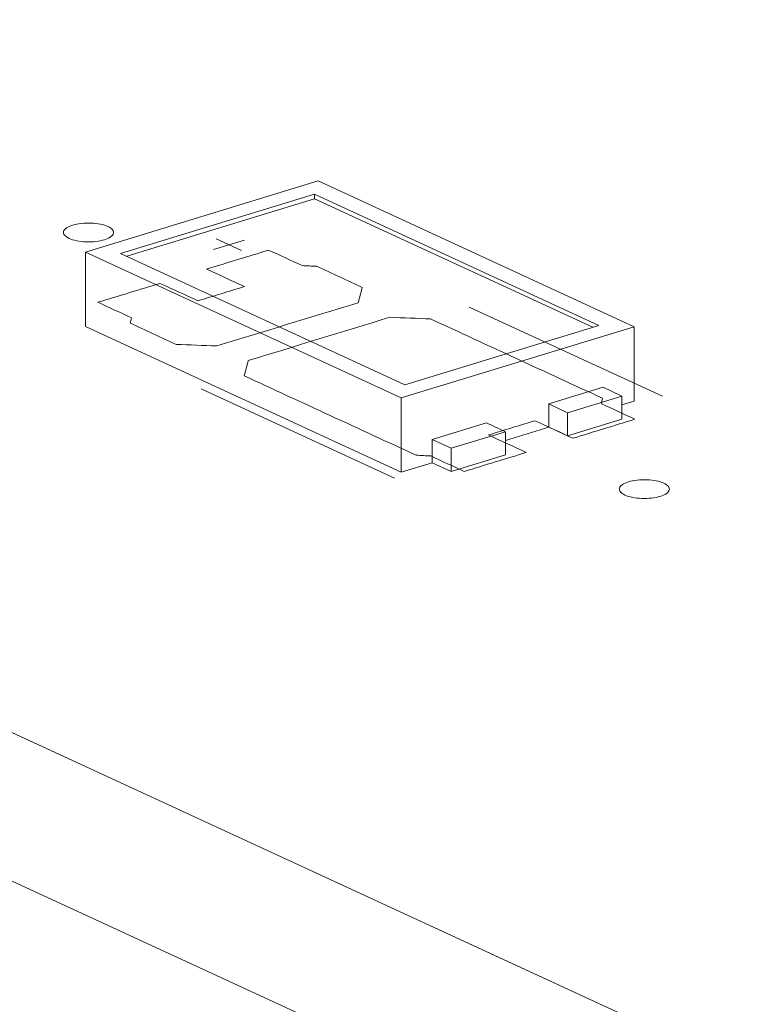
# Model space of a CAD drawing. Header units: inches. Extents: x -36 to 647, y 177 to 609.
# Tile 126 of 256: x 303 to 310, y 255 to 265. Entities that reach past the tile are written whole.
import ezdxf

# ---------------------------------------------------------------- set-up
doc = ezdxf.new("R2010")
doc.units = ezdxf.units.IN
doc.header["$MEASUREMENT"] = 0
doc.layers.add('1', color=7, linetype='Continuous')

# ---------------------------------------------------------------- blocks, each defined once
blk = doc.blocks.new('block 3382')
at = {"layer": '1', "color": 155, "lineweight": 18, "true_color": 0x4c7299}
blk.add_lwpolyline([(345.001, 238.2141), (269.1122, 273.221)], dxfattribs=at)
blk = doc.blocks.new('block 3813')
at = {"layer": '1', "color": 155, "lineweight": 18, "true_color": 0x4c7299}
blk.add_lwpolyline([(306.5521, 261.2338), (303.7116, 262.5441)], dxfattribs=at)
blk = doc.blocks.new('block 3814')
at = {"layer": '1', "color": 155, "lineweight": 18, "true_color": 0x4c7299}
blk.add_lwpolyline([(308.4911, 261.8263), (306.5521, 261.2338)], dxfattribs=at)
blk = doc.blocks.new('block 3815')
at = {"layer": '1', "color": 155, "lineweight": 18, "true_color": 0x4c7299}
blk.add_lwpolyline([(305.6506, 263.1366), (308.4911, 261.8263)], dxfattribs=at)
blk = doc.blocks.new('block 3816')
at = {"layer": '1', "color": 155, "lineweight": 18, "true_color": 0x4c7299}
blk.add_lwpolyline([(305.6867, 263.2686), (303.3599, 262.5577)], dxfattribs=at)
blk = doc.blocks.new('block 3817')
at = {"layer": '1', "color": 155, "lineweight": 18, "true_color": 0x4c7299}
blk.add_lwpolyline([(303.3599, 262.5577), (306.516, 261.1018)], dxfattribs=at)
blk = doc.blocks.new('block 3818')
at = {"layer": '1', "color": 155, "lineweight": 18, "true_color": 0x4c7299}
blk.add_lwpolyline([(306.516, 261.1018), (308.8428, 261.8127)], dxfattribs=at)
blk = doc.blocks.new('block 3819')
at = {"layer": '1', "color": 155, "lineweight": 18, "true_color": 0x4c7299}
blk.add_lwpolyline([(303.7116, 262.5441), (305.6506, 263.1366)], dxfattribs=at)
blk = doc.blocks.new('block 3820')
at = {"layer": '1', "color": 155, "lineweight": 18, "true_color": 0x4c7299}
blk.add_lwpolyline([(307.9896, 261.0423), (308.179, 260.9549)], dxfattribs=at)
blk = doc.blocks.new('block 3821')
at = {"layer": '1', "color": 155, "lineweight": 18, "true_color": 0x4c7299}
blk.add_lwpolyline([(308.8428, 261.8127), (305.6867, 263.2686)], dxfattribs=at)
blk = doc.blocks.new('block 3822')
at = {"layer": '1', "color": 155, "lineweight": 18, "true_color": 0x4c7299}
blk.add_lwpolyline([(308.7219, 261.1208), (308.5326, 261.2082)], dxfattribs=at)
blk = doc.blocks.new('block 3823')
at = {"layer": '1', "color": 155, "lineweight": 18, "true_color": 0x4c7299}
blk.add_lwpolyline([(308.179, 260.9549), (308.7219, 261.1208)], dxfattribs=at)
blk = doc.blocks.new('block 3824')
at = {"layer": '1', "color": 155, "lineweight": 18, "true_color": 0x4c7299}
blk.add_lwpolyline([(307.0156, 260.5995), (306.8262, 260.6868)], dxfattribs=at)
blk = doc.blocks.new('block 3825')
at = {"layer": '1', "color": 155, "lineweight": 18, "true_color": 0x4c7299}
blk.add_lwpolyline([(307.3691, 260.8527), (307.5585, 260.7653)], dxfattribs=at)
blk = doc.blocks.new('block 3826')
at = {"layer": '1', "color": 155, "lineweight": 18, "true_color": 0x4c7299}
blk.add_lwpolyline([(307.5585, 260.7653), (307.0156, 260.5995)], dxfattribs=at)
blk = doc.blocks.new('block 5035')
at = {"layer": '1', "color": 155, "lineweight": 18, "true_color": 0x4c7299}
blk.add_lwpolyline([(305.6506, 263.0902), (305.6506, 263.1366)], dxfattribs=at)
blk = doc.blocks.new('block 5036')
at = {"layer": '1', "color": 155, "lineweight": 18, "true_color": 0x4c7299}
blk.add_lwpolyline([(308.8428, 261.8127), (308.8428, 261.0712)], dxfattribs=at)
blk = doc.blocks.new('block 5037')
at = {"layer": '1', "color": 155, "lineweight": 18, "true_color": 0x4c7299}
blk.add_lwpolyline([(303.3599, 262.5577), (303.3599, 261.8162)], dxfattribs=at)
blk = doc.blocks.new('block 5038')
at = {"layer": '1', "color": 155, "lineweight": 18, "true_color": 0x4c7299}
blk.add_lwpolyline([(306.516, 261.1018), (306.516, 260.3603)], dxfattribs=at)
blk = doc.blocks.new('block 5039')
at = {"layer": '1', "color": 155, "lineweight": 18, "true_color": 0x4c7299}
blk.add_lwpolyline([(303.772, 262.5163), (305.6506, 263.0902)], dxfattribs=at)
blk = doc.blocks.new('block 5040')
at = {"layer": '1', "color": 155, "lineweight": 18, "true_color": 0x4c7299}
blk.add_lwpolyline([(305.6506, 263.0902), (308.4306, 261.8078)], dxfattribs=at)
blk = doc.blocks.new('block 5041')
at = {"layer": '1', "color": 155, "lineweight": 18, "true_color": 0x4c7299}
blk.add_lwpolyline([(307.9896, 261.0423), (307.9896, 260.8106)], dxfattribs=at)
blk = doc.blocks.new('block 5042')
at = {"layer": '1', "color": 155, "lineweight": 18, "true_color": 0x4c7299}
blk.add_lwpolyline([(306.8262, 260.6868), (306.8262, 260.4551)], dxfattribs=at)
blk = doc.blocks.new('block 5043')
at = {"layer": '1', "color": 155, "lineweight": 18, "true_color": 0x4c7299}
blk.add_lwpolyline([(308.5326, 261.2082), (307.9896, 261.0423)], dxfattribs=at)
blk = doc.blocks.new('block 5044')
at = {"layer": '1', "color": 155, "lineweight": 18, "true_color": 0x4c7299}
blk.add_lwpolyline([(307.0156, 260.5995), (307.0156, 260.3678)], dxfattribs=at)
blk = doc.blocks.new('block 5045')
at = {"layer": '1', "color": 155, "lineweight": 18, "true_color": 0x4c7299}
blk.add_lwpolyline([(307.5585, 260.7653), (307.5585, 260.5336)], dxfattribs=at)
blk = doc.blocks.new('block 5046')
at = {"layer": '1', "color": 155, "lineweight": 18, "true_color": 0x4c7299}
blk.add_lwpolyline([(306.8262, 260.6868), (307.3691, 260.8527)], dxfattribs=at)
blk = doc.blocks.new('block 5047')
at = {"layer": '1', "color": 155, "lineweight": 18, "true_color": 0x4c7299}
blk.add_lwpolyline([(308.179, 260.9549), (308.179, 260.7232)], dxfattribs=at)
blk = doc.blocks.new('block 5048')
at = {"layer": '1', "color": 155, "lineweight": 18, "true_color": 0x4c7299}
blk.add_lwpolyline([(308.7219, 261.1208), (308.7219, 260.8891)], dxfattribs=at)
blk = doc.blocks.new('block 5049')
at = {"layer": '1', "color": 155, "lineweight": 18, "true_color": 0x4c7299}
blk.add_lwpolyline([(307.5585, 260.5336), (307.0156, 260.3678)], dxfattribs=at)
blk = doc.blocks.new('block 5050')
at = {"layer": '1', "color": 155, "lineweight": 18, "true_color": 0x4c7299}
blk.add_lwpolyline([(308.179, 260.7232), (308.7219, 260.8891)], dxfattribs=at)
blk = doc.blocks.new('block 5051')
at = {"layer": '1', "color": 155, "lineweight": 18, "true_color": 0x4c7299}
blk.add_lwpolyline([(307.0156, 260.3678), (306.8262, 260.4551)], dxfattribs=at)
blk = doc.blocks.new('block 5052')
at = {"layer": '1', "color": 155, "lineweight": 18, "true_color": 0x4c7299}
blk.add_lwpolyline([(307.9896, 260.8106), (308.179, 260.7232)], dxfattribs=at)
blk = doc.blocks.new('block 5053')
at = {"layer": '1', "color": 155, "lineweight": 18, "true_color": 0x4c7299}
blk.add_lwpolyline([(303.3599, 261.8162), (306.516, 260.3603)], dxfattribs=at)
blk = doc.blocks.new('block 5054')
at = {"layer": '1', "color": 155, "lineweight": 18, "true_color": 0x4c7299}
blk.add_lwpolyline([(306.516, 260.3603), (306.8262, 260.4551)], dxfattribs=at)
blk = doc.blocks.new('block 5055')
at = {"layer": '1', "color": 155, "lineweight": 18, "true_color": 0x4c7299}
blk.add_lwpolyline([(308.7219, 261.0343), (308.8428, 261.0712)], dxfattribs=at)
blk = doc.blocks.new('block 5056')
at = {"layer": '1', "color": 155, "lineweight": 18, "true_color": 0x4c7299}
blk.add_lwpolyline([(307.5585, 260.6788), (307.9896, 260.8106)], dxfattribs=at)
blk = doc.blocks.new('block 5240')
at = {"layer": '1', "color": 155, "lineweight": 18, "true_color": 0x4c7299}
blk.add_lwpolyline([(345.001, 236.7311), (269.1122, 271.7381)], dxfattribs=at)
blk = doc.blocks.new('block 5811')
at = {"layer": '1', "color": 18, "lineweight": 13, "true_color": 0x4c0000}
blk.add_lwpolyline([(345.001, 238.2141), (269.1122, 273.221)], dxfattribs=at)
blk = doc.blocks.new('block 5820')
at = {"layer": '1', "color": 18, "lineweight": 13, "true_color": 0x4c0000}
blk.add_lwpolyline([(306.4495, 260.3006), (304.5178, 261.1917)], dxfattribs=at)
blk = doc.blocks.new('block 5833')
at = {"layer": '1', "color": 18, "lineweight": 13, "true_color": 0x4c0000}
blk.add_lwpolyline([(306.4495, 260.3006), (304.5178, 261.1917)], dxfattribs=at)
blk = doc.blocks.new('block 5837')
at = {"layer": '1', "color": 18, "lineweight": 13, "true_color": 0x4c0000}
blk.add_lwpolyline([(345.001, 238.2141), (269.1122, 273.221)], dxfattribs=at)
blk = doc.blocks.new('block 5980')
at = {"layer": '1', "color": 18, "lineweight": 13, "true_color": 0x4c0000}
blk.add_lwpolyline([(304.6388, 262.5843), (304.949, 262.6791)], dxfattribs=at)
blk = doc.blocks.new('block 6008')
at = {"layer": '1', "color": 18, "lineweight": 13, "true_color": 0x4c0000}
blk.add_lwpolyline([(304.6678, 262.6895), (304.9203, 262.573)], dxfattribs=at)
blk = doc.blocks.new('block 6029')
at = {"layer": '1', "color": 18, "lineweight": 13, "true_color": 0x4c0000}
blk.add_lwpolyline([(309.1278, 261.1189), (307.1961, 262.01)], dxfattribs=at)
blk = doc.blocks.new('block 6037')
at = {"layer": '1', "color": 18, "lineweight": 13, "true_color": 0x4c0000}
blk.add_lwpolyline([(304.6388, 262.5843), (304.949, 262.6791)], dxfattribs=at)
blk = doc.blocks.new('block 6039')
at = {"layer": '1', "color": 18, "lineweight": 13, "true_color": 0x4c0000}
blk.add_lwpolyline([(309.1278, 261.1189), (307.1961, 262.01)], dxfattribs=at)
blk = doc.blocks.new('block 6042')
at = {"layer": '1', "color": 18, "lineweight": 13, "true_color": 0x4c0000}
blk.add_lwpolyline([(304.6678, 262.6895), (304.9203, 262.573)], dxfattribs=at)
blk = doc.blocks.new('block 9164')
at = {"layer": '1', "color": 18, "lineweight": 13, "true_color": 0x4c0000}
blk.add_lwpolyline([(403.9607, 211.0164), (356.7397, 232.7991), (350.837, 235.522), (347.8857, 236.8834), (349.0182, 237.6344), (347.8872, 238.3986), (345.5599, 238.3776), (343.9705, 238.6894), (341.0192, 240.0508), (335.1166, 242.7737), (311.5061, 253.6651), (287.8955, 264.5564)], dxfattribs=at)
blk = doc.blocks.new('block 9169')
at = {"layer": '1', "color": 18, "lineweight": 13, "true_color": 0x4c0000}
blk.add_open_spline([(306.127, 262.2058), (306.1136, 262.155), (306.1001, 262.1041), (306.0866, 262.0533), (305.615, 261.9092), (305.1433, 261.7651), (304.6717, 261.621), (304.5363, 261.6264), (304.401, 261.6317), (304.2656, 261.6371), (304.1135, 261.7073), (303.9613, 261.7774), (303.8092, 261.8476), (303.8125, 261.8659), (303.8159, 261.8842), (303.8192, 261.9025), (303.7076, 261.954), (303.596, 262.0054), (303.4844, 262.0569), (303.6913, 262.1201), (303.8981, 262.1833), (304.1049, 262.2465), (304.2312, 262.1882), (304.3574, 262.13), (304.4837, 262.0718), (304.6388, 262.1192), (304.7939, 262.1666), (304.949, 262.214), (304.8228, 262.2722), (304.6965, 262.3304), (304.5703, 262.3887), (304.7771, 262.4519), (304.9839, 262.515), (305.1908, 262.5782), (305.3024, 262.5268), (305.4139, 262.4753), (305.5255, 262.4238), (305.5739, 262.4213), (305.6223, 262.4188), (305.6707, 262.4163), (305.8228, 262.3462), (305.9749, 262.276), (306.127, 262.2058)], degree=3, knots=[0, 0, 0, 0, 1, 1, 1, 2, 2, 2, 3, 3, 3, 4, 4, 4, 5, 5, 5, 6, 6, 6, 7, 7, 7, 8, 8, 8, 9, 9, 9, 10, 10, 10, 11, 11, 11, 12, 12, 12, 13, 13, 13, 14, 14, 14, 14], dxfattribs=at)
blk = doc.blocks.new('block 9300')
at = {"layer": '1', "color": 18, "lineweight": 13, "true_color": 0x4c0000}
blk.add_open_spline([(308.2314, 260.6998), (308.4382, 260.763), (308.645, 260.8262), (308.8518, 260.8894), (308.7403, 260.9409), (308.6287, 260.9923), (308.5172, 261.0438), (308.5205, 261.0621), (308.5238, 261.0804), (308.5271, 261.0987), (307.9542, 261.363), (307.3812, 261.6273), (306.8083, 261.8916), (306.673, 261.8969), (306.5376, 261.9023), (306.4022, 261.9077), (305.9306, 261.7636), (305.4589, 261.6195), (304.9873, 261.4754), (304.9738, 261.4245), (304.9603, 261.3737), (304.9469, 261.3228), (305.5198, 261.0585), (306.0927, 260.7943), (306.6656, 260.53), (306.714, 260.5275), (306.7624, 260.525), (306.8108, 260.5225), (306.9224, 260.471), (307.034, 260.4195), (307.1455, 260.3681), (307.3523, 260.4313), (307.5592, 260.4945), (307.766, 260.5577), (307.6398, 260.6159), (307.5135, 260.6741), (307.3873, 260.7324), (307.5424, 260.7798), (307.6975, 260.8271), (307.8526, 260.8745), (307.9789, 260.8163), (308.1051, 260.7581), (308.2314, 260.6998)], degree=3, knots=[0, 0, 0, 0, 1, 1, 1, 2, 2, 2, 3, 3, 3, 4, 4, 4, 5, 5, 5, 6, 6, 6, 7, 7, 7, 8, 8, 8, 9, 9, 9, 10, 10, 10, 11, 11, 11, 12, 12, 12, 13, 13, 13, 14, 14, 14, 14], dxfattribs=at)
blk = doc.blocks.new('block 9379')
at = {"layer": '1', "color": 18, "lineweight": 13, "true_color": 0x4c0000}
blk.add_open_spline([(308.2314, 260.6998), (308.4382, 260.763), (308.645, 260.8262), (308.8518, 260.8894), (308.7403, 260.9409), (308.6287, 260.9923), (308.5172, 261.0438), (308.5205, 261.0621), (308.5238, 261.0804), (308.5271, 261.0987), (307.9542, 261.363), (307.3812, 261.6273), (306.8083, 261.8916), (306.673, 261.8969), (306.5376, 261.9023), (306.4022, 261.9077), (305.9306, 261.7636), (305.4589, 261.6195), (304.9873, 261.4754), (304.9738, 261.4245), (304.9603, 261.3737), (304.9469, 261.3228), (305.5198, 261.0585), (306.0927, 260.7943), (306.6656, 260.53), (306.714, 260.5275), (306.7624, 260.525), (306.8108, 260.5225), (306.9224, 260.471), (307.034, 260.4195), (307.1455, 260.3681), (307.3523, 260.4313), (307.5592, 260.4945), (307.766, 260.5577), (307.6398, 260.6159), (307.5135, 260.6741), (307.3873, 260.7324), (307.5424, 260.7798), (307.6975, 260.8271), (307.8526, 260.8745), (307.9789, 260.8163), (308.1051, 260.7581), (308.2314, 260.6998)], degree=3, knots=[0, 0, 0, 0, 1, 1, 1, 2, 2, 2, 3, 3, 3, 4, 4, 4, 5, 5, 5, 6, 6, 6, 7, 7, 7, 8, 8, 8, 9, 9, 9, 10, 10, 10, 11, 11, 11, 12, 12, 12, 13, 13, 13, 14, 14, 14, 14], dxfattribs=at)
blk = doc.blocks.new('block 9431')
at = {"layer": '1', "color": 18, "lineweight": 13, "true_color": 0x4c0000}
blk.add_open_spline([(306.127, 262.2058), (306.1136, 262.155), (306.1001, 262.1041), (306.0866, 262.0533), (305.615, 261.9092), (305.1433, 261.7651), (304.6717, 261.621), (304.5363, 261.6264), (304.401, 261.6317), (304.2656, 261.6371), (304.1135, 261.7073), (303.9613, 261.7774), (303.8092, 261.8476), (303.8125, 261.8659), (303.8159, 261.8842), (303.8192, 261.9025), (303.7076, 261.954), (303.596, 262.0054), (303.4844, 262.0569), (303.6913, 262.1201), (303.8981, 262.1833), (304.1049, 262.2465), (304.2312, 262.1882), (304.3574, 262.13), (304.4837, 262.0718), (304.6388, 262.1192), (304.7939, 262.1666), (304.949, 262.214), (304.8228, 262.2722), (304.6965, 262.3304), (304.5703, 262.3887), (304.7771, 262.4519), (304.9839, 262.515), (305.1908, 262.5782), (305.3024, 262.5268), (305.4139, 262.4753), (305.5255, 262.4238), (305.5739, 262.4213), (305.6223, 262.4188), (305.6707, 262.4163), (305.8228, 262.3462), (305.9749, 262.276), (306.127, 262.2058)], degree=3, knots=[0, 0, 0, 0, 1, 1, 1, 2, 2, 2, 3, 3, 3, 4, 4, 4, 5, 5, 5, 6, 6, 6, 7, 7, 7, 8, 8, 8, 9, 9, 9, 10, 10, 10, 11, 11, 11, 12, 12, 12, 13, 13, 13, 14, 14, 14, 14], dxfattribs=at)
blk = doc.blocks.new('block 9476')
at = {"layer": '1', "color": 18, "lineweight": 13, "true_color": 0x4c0000}
blk.add_open_spline([(308.2314, 260.6998), (308.4382, 260.763), (308.645, 260.8262), (308.8518, 260.8894), (308.7403, 260.9409), (308.6287, 260.9923), (308.5172, 261.0438), (308.5205, 261.0621), (308.5238, 261.0804), (308.5271, 261.0987), (307.9542, 261.363), (307.3812, 261.6273), (306.8083, 261.8916), (306.673, 261.8969), (306.5376, 261.9023), (306.4022, 261.9077), (305.9306, 261.7636), (305.4589, 261.6195), (304.9873, 261.4754), (304.9738, 261.4245), (304.9603, 261.3737), (304.9469, 261.3228), (305.5198, 261.0585), (306.0927, 260.7943), (306.6656, 260.53), (306.714, 260.5275), (306.7624, 260.525), (306.8108, 260.5225), (306.9224, 260.471), (307.034, 260.4195), (307.1455, 260.3681), (307.3523, 260.4313), (307.5592, 260.4945), (307.766, 260.5577), (307.6398, 260.6159), (307.5135, 260.6741), (307.3873, 260.7324), (307.5424, 260.7798), (307.6975, 260.8271), (307.8526, 260.8745), (307.9789, 260.8163), (308.1051, 260.7581), (308.2314, 260.6998)], degree=3, knots=[0, 0, 0, 0, 1, 1, 1, 2, 2, 2, 3, 3, 3, 4, 4, 4, 5, 5, 5, 6, 6, 6, 7, 7, 7, 8, 8, 8, 9, 9, 9, 10, 10, 10, 11, 11, 11, 12, 12, 12, 13, 13, 13, 14, 14, 14, 14], dxfattribs=at)
blk = doc.blocks.new('block 9495')
at = {"layer": '1', "color": 18, "lineweight": 13, "true_color": 0x4c0000}
blk.add_open_spline([(306.127, 262.2058), (306.1136, 262.155), (306.1001, 262.1041), (306.0866, 262.0533), (305.615, 261.9092), (305.1433, 261.7651), (304.6717, 261.621), (304.5363, 261.6264), (304.401, 261.6317), (304.2656, 261.6371), (304.1135, 261.7073), (303.9613, 261.7774), (303.8092, 261.8476), (303.8125, 261.8659), (303.8159, 261.8842), (303.8192, 261.9025), (303.7076, 261.954), (303.596, 262.0054), (303.4844, 262.0569), (303.6913, 262.1201), (303.8981, 262.1833), (304.1049, 262.2465), (304.2312, 262.1882), (304.3574, 262.13), (304.4837, 262.0718), (304.6388, 262.1192), (304.7939, 262.1666), (304.949, 262.214), (304.8228, 262.2722), (304.6965, 262.3304), (304.5703, 262.3887), (304.7771, 262.4519), (304.9839, 262.515), (305.1908, 262.5782), (305.3024, 262.5268), (305.4139, 262.4753), (305.5255, 262.4238), (305.5739, 262.4213), (305.6223, 262.4188), (305.6707, 262.4163), (305.8228, 262.3462), (305.9749, 262.276), (306.127, 262.2058)], degree=3, knots=[0, 0, 0, 0, 1, 1, 1, 2, 2, 2, 3, 3, 3, 4, 4, 4, 5, 5, 5, 6, 6, 6, 7, 7, 7, 8, 8, 8, 9, 9, 9, 10, 10, 10, 11, 11, 11, 12, 12, 12, 13, 13, 13, 14, 14, 14, 14], dxfattribs=at)
blk = doc.blocks.new('block 9507')
at = {"layer": '1', "color": 18, "lineweight": 13, "true_color": 0x4c0000}
blk.add_open_spline([(306.127, 262.2058), (306.1136, 262.155), (306.1001, 262.1041), (306.0866, 262.0533), (305.615, 261.9092), (305.1433, 261.7651), (304.6717, 261.621), (304.5363, 261.6264), (304.401, 261.6317), (304.2656, 261.6371), (304.1135, 261.7073), (303.9613, 261.7774), (303.8092, 261.8476), (303.8125, 261.8659), (303.8159, 261.8842), (303.8192, 261.9025), (303.7076, 261.954), (303.596, 262.0054), (303.4844, 262.0569), (303.6913, 262.1201), (303.8981, 262.1833), (304.1049, 262.2465), (304.2312, 262.1882), (304.3574, 262.13), (304.4837, 262.0718), (304.6388, 262.1192), (304.7939, 262.1666), (304.949, 262.214), (304.8228, 262.2722), (304.6965, 262.3304), (304.5703, 262.3887), (304.7771, 262.4519), (304.9839, 262.515), (305.1908, 262.5782), (305.3024, 262.5268), (305.4139, 262.4753), (305.5255, 262.4238), (305.5739, 262.4213), (305.6223, 262.4188), (305.6707, 262.4163), (305.8228, 262.3462), (305.9749, 262.276), (306.127, 262.2058)], degree=3, knots=[0, 0, 0, 0, 1, 1, 1, 2, 2, 2, 3, 3, 3, 4, 4, 4, 5, 5, 5, 6, 6, 6, 7, 7, 7, 8, 8, 8, 9, 9, 9, 10, 10, 10, 11, 11, 11, 12, 12, 12, 13, 13, 13, 14, 14, 14, 14], dxfattribs=at)
blk = doc.blocks.new('block 9529')
at = {"layer": '1', "color": 18, "lineweight": 13, "true_color": 0x4c0000}
blk.add_open_spline([(308.2314, 260.6998), (308.4382, 260.763), (308.645, 260.8262), (308.8518, 260.8894), (308.7403, 260.9409), (308.6287, 260.9923), (308.5172, 261.0438), (308.5205, 261.0621), (308.5238, 261.0804), (308.5271, 261.0987), (307.9542, 261.363), (307.3812, 261.6273), (306.8083, 261.8916), (306.673, 261.8969), (306.5376, 261.9023), (306.4022, 261.9077), (305.9306, 261.7636), (305.4589, 261.6195), (304.9873, 261.4754), (304.9738, 261.4245), (304.9603, 261.3737), (304.9469, 261.3228), (305.5198, 261.0585), (306.0927, 260.7943), (306.6656, 260.53), (306.714, 260.5275), (306.7624, 260.525), (306.8108, 260.5225), (306.9224, 260.471), (307.034, 260.4195), (307.1455, 260.3681), (307.3523, 260.4313), (307.5592, 260.4945), (307.766, 260.5577), (307.6398, 260.6159), (307.5135, 260.6741), (307.3873, 260.7324), (307.5424, 260.7798), (307.6975, 260.8271), (307.8526, 260.8745), (307.9789, 260.8163), (308.1051, 260.7581), (308.2314, 260.6998)], degree=3, knots=[0, 0, 0, 0, 1, 1, 1, 2, 2, 2, 3, 3, 3, 4, 4, 4, 5, 5, 5, 6, 6, 6, 7, 7, 7, 8, 8, 8, 9, 9, 9, 10, 10, 10, 11, 11, 11, 12, 12, 12, 13, 13, 13, 14, 14, 14, 14], dxfattribs=at)
blk = doc.blocks.new('block 9548')
at = {"layer": '1', "color": 18, "lineweight": 13, "true_color": 0x4c0000}
blk.add_lwpolyline([(403.9607, 211.0164), (356.7397, 232.7991), (350.837, 235.522), (347.8857, 236.8834), (349.0182, 237.6344), (347.8872, 238.3986), (345.5599, 238.3776), (343.9705, 238.6894), (341.0192, 240.0508), (335.1166, 242.7737), (311.5061, 253.6651), (287.8955, 264.5564)], dxfattribs=at)
blk = doc.blocks.new('block 9785')
at = {"layer": '1', "color": 18, "lineweight": 13, "true_color": 0x4c0000}
blk.add_lwpolyline([(308.7876, 260.2648), (308.8067, 260.2701), (308.8275, 260.2748), (308.8498, 260.2787), (308.8732, 260.2819), (308.8975, 260.2841), (308.9224, 260.2855), (308.9722, 260.2853), (308.9964, 260.2839), (309.0197, 260.2816), (309.0634, 260.2748), (309.0843, 260.2701), (309.1042, 260.2645), (309.1227, 260.2582), (309.1395, 260.2512), (309.1543, 260.2436), (309.167, 260.2356), (309.1774, 260.2271), (309.1854, 260.2185), (309.1911, 260.2098), (309.1944, 260.201), (309.1956, 260.192), (309.1944, 260.1828), (309.1908, 260.1736), (309.1847, 260.1645), (309.1761, 260.1556), (309.1653, 260.1471), (309.1523, 260.1392), (309.1375, 260.1318), (309.121, 260.1251), (309.1034, 260.1192), (309.0843, 260.1139), (309.0635, 260.1092), (309.0413, 260.1052), (309.0178, 260.1021), (308.9935, 260.0998), (308.9686, 260.0985), (308.9188, 260.0986), (308.8946, 260.1), (308.8713, 260.1023), (308.8276, 260.1092), (308.8067, 260.1139), (308.7868, 260.1194), (308.7683, 260.1257), (308.7515, 260.1327), (308.7367, 260.1403), (308.724, 260.1484), (308.7136, 260.1568), (308.7056, 260.1654), (308.7, 260.1742), (308.6966, 260.1829), (308.6954, 260.192), (308.6966, 260.2011), (308.7002, 260.2104), (308.7064, 260.2195), (308.7149, 260.2283), (308.7258, 260.2368), (308.7387, 260.2448), (308.7536, 260.2522), (308.77, 260.2589), (308.7876, 260.2648)], dxfattribs=at)
blk = doc.blocks.new('block 9795')
at = {"layer": '1', "color": 18, "lineweight": 13, "true_color": 0x4c0000}
blk.add_lwpolyline([(303.2329, 262.8272), (303.252, 262.8324), (303.2728, 262.8371), (303.295, 262.8411), (303.3185, 262.8442), (303.3428, 262.8465), (303.3677, 262.8478), (303.4175, 262.8477), (303.4417, 262.8463), (303.4649, 262.844), (303.5087, 262.8371), (303.5296, 262.8324), (303.5495, 262.8269), (303.568, 262.8206), (303.5848, 262.8136), (303.5996, 262.806), (303.6123, 262.7979), (303.6227, 262.7895), (303.6307, 262.7809), (303.6363, 262.7722), (303.6397, 262.7634), (303.6409, 262.7544), (303.6397, 262.7452), (303.636, 262.736), (303.6299, 262.7268), (303.6214, 262.718), (303.6105, 262.7095), (303.5976, 262.7015), (303.5827, 262.6941), (303.5663, 262.6875), (303.5487, 262.6815), (303.5296, 262.6762), (303.5088, 262.6716), (303.4865, 262.6676), (303.4631, 262.6645), (303.4388, 262.6622), (303.4139, 262.6608), (303.3641, 262.661), (303.3399, 262.6624), (303.3166, 262.6647), (303.2729, 262.6715), (303.252, 262.6762), (303.2321, 262.6818), (303.2136, 262.6881), (303.1968, 262.6951), (303.182, 262.7027), (303.1693, 262.7107), (303.1589, 262.7192), (303.1509, 262.7278), (303.1452, 262.7365), (303.1418, 262.7453), (303.1407, 262.7543), (303.1419, 262.7635), (303.1455, 262.7727), (303.1516, 262.7818), (303.1602, 262.7907), (303.171, 262.7992), (303.184, 262.8072), (303.1988, 262.8145), (303.2153, 262.8212), (303.2329, 262.8272)], dxfattribs=at)
blk = doc.blocks.new('block 9798')
at = {"layer": '1', "color": 18, "lineweight": 13, "true_color": 0x4c0000}
blk.add_lwpolyline([(308.7876, 260.2648), (308.8067, 260.2701), (308.8275, 260.2748), (308.8498, 260.2787), (308.8732, 260.2819), (308.8975, 260.2841), (308.9224, 260.2855), (308.9722, 260.2853), (308.9964, 260.2839), (309.0197, 260.2816), (309.0634, 260.2748), (309.0843, 260.2701), (309.1042, 260.2645), (309.1227, 260.2582), (309.1395, 260.2512), (309.1543, 260.2436), (309.167, 260.2356), (309.1774, 260.2271), (309.1854, 260.2185), (309.1911, 260.2098), (309.1944, 260.201), (309.1956, 260.192), (309.1944, 260.1828), (309.1908, 260.1736), (309.1847, 260.1645), (309.1761, 260.1556), (309.1653, 260.1471), (309.1523, 260.1392), (309.1375, 260.1318), (309.121, 260.1251), (309.1034, 260.1192), (309.0843, 260.1139), (309.0635, 260.1092), (309.0413, 260.1052), (309.0178, 260.1021), (308.9935, 260.0998), (308.9686, 260.0985), (308.9188, 260.0986), (308.8946, 260.1), (308.8713, 260.1023), (308.8276, 260.1092), (308.8067, 260.1139), (308.7868, 260.1194), (308.7683, 260.1257), (308.7515, 260.1327), (308.7367, 260.1403), (308.724, 260.1484), (308.7136, 260.1568), (308.7056, 260.1654), (308.7, 260.1742), (308.6966, 260.1829), (308.6954, 260.192), (308.6966, 260.2011), (308.7002, 260.2104), (308.7064, 260.2195), (308.7149, 260.2283), (308.7258, 260.2368), (308.7387, 260.2448), (308.7536, 260.2522), (308.77, 260.2589), (308.7876, 260.2648)], dxfattribs=at)
blk = doc.blocks.new('block 9815')
at = {"layer": '1', "color": 18, "lineweight": 13, "true_color": 0x4c0000}
blk.add_lwpolyline([(303.2329, 262.8272), (303.252, 262.8324), (303.2728, 262.8371), (303.295, 262.8411), (303.3185, 262.8442), (303.3428, 262.8465), (303.3677, 262.8478), (303.4175, 262.8477), (303.4417, 262.8463), (303.4649, 262.844), (303.5087, 262.8371), (303.5296, 262.8324), (303.5495, 262.8269), (303.568, 262.8206), (303.5848, 262.8136), (303.5996, 262.806), (303.6123, 262.7979), (303.6227, 262.7895), (303.6307, 262.7809), (303.6363, 262.7722), (303.6397, 262.7634), (303.6409, 262.7544), (303.6397, 262.7452), (303.636, 262.736), (303.6299, 262.7268), (303.6214, 262.718), (303.6105, 262.7095), (303.5976, 262.7015), (303.5827, 262.6941), (303.5663, 262.6875), (303.5487, 262.6815), (303.5296, 262.6762), (303.5088, 262.6716), (303.4865, 262.6676), (303.4631, 262.6645), (303.4388, 262.6622), (303.4139, 262.6608), (303.3641, 262.661), (303.3399, 262.6624), (303.3166, 262.6647), (303.2729, 262.6715), (303.252, 262.6762), (303.2321, 262.6818), (303.2136, 262.6881), (303.1968, 262.6951), (303.182, 262.7027), (303.1693, 262.7107), (303.1589, 262.7192), (303.1509, 262.7278), (303.1452, 262.7365), (303.1418, 262.7453), (303.1407, 262.7543), (303.1419, 262.7635), (303.1455, 262.7727), (303.1516, 262.7818), (303.1602, 262.7907), (303.171, 262.7992), (303.184, 262.8072), (303.1988, 262.8145), (303.2153, 262.8212), (303.2329, 262.8272)], dxfattribs=at)

msp = doc.modelspace()

# ---------------------------------------------------------------- block references
at = {"layer": '1'}
for name in ['block 9164', 'block 9548', 'block 3382', 'block 5811', 'block 5837', 'block 5240', 'block 3816', 'block 3821', 'block 3819', 'block 3815', 'block 5035', 'block 5039', 'block 5040', 'block 9795', 'block 9815', 'block 5980', 'block 6037', 'block 6008', 'block 6042', 'block 3817', 'block 5037', 'block 9169', 'block 9431', 'block 9495', 'block 9507', 'block 3813', 'block 6029', 'block 6039', 'block 9300', 'block 9379', 'block 9476', 'block 9529', 'block 3814', 'block 5053', 'block 3818', 'block 5036', 'block 5820', 'block 5833', 'block 5043', 'block 3822', 'block 5038', 'block 3820', 'block 5041', 'block 3823', 'block 5048', 'block 5055', 'block 5047', 'block 5046', 'block 3825', 'block 5050', 'block 3826', 'block 5056', 'block 5045', 'block 5052', 'block 3824', 'block 5042', 'block 5044', 'block 5054', 'block 5051', 'block 5049', 'block 9785', 'block 9798']:
    msp.add_blockref(name, (0, 0), dxfattribs=at)

doc.saveas('drawing.dxf')
